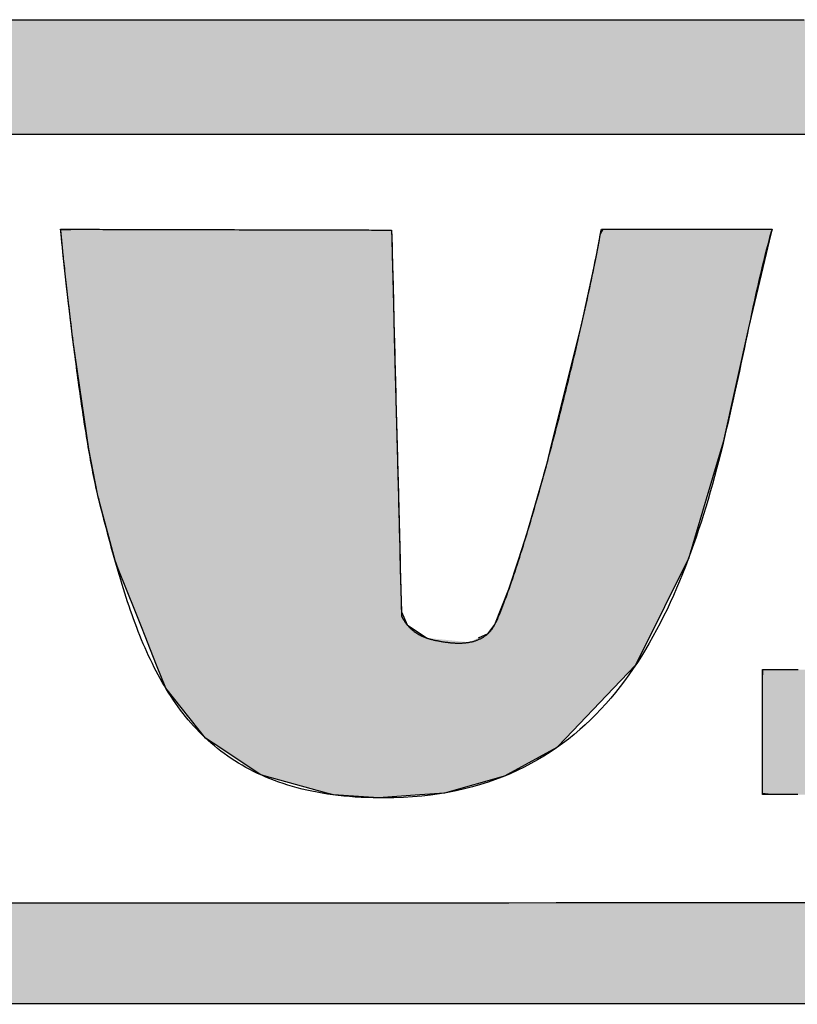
# Model space of a CAD drawing. Extents: x 715 to 7297, y -133 to 6110.
# Tile 52 of 93: x 3583 to 3683, y 165 to 292. Entities that reach past the tile are written whole.
import ezdxf

# ---------------------------------------------------------------- set-up
doc = ezdxf.new("R2010")
doc.units = 0
doc.layers.get('0').update_dxf_attribs({"linetype": 'CONTINUOUS'})
doc.layers.add('LOGO', color=7, linetype='CONTINUOUS')

# ---------------------------------------------------------------- blocks, each defined once
blk = doc.blocks.new('*U19')
at = {"layer": 'LOGO', "color": 8, "linetype": 'CONTINUOUS'}
for p, q in [((46.538, 27.324), (46.631, 27.328)), ((46.539, 27.32), (46.538, 27.324)), ((46.539, 27.318), (46.539, 27.32)), ((46.539, 27.317), (46.539, 27.318)), ((46.552, 27.193), (46.539, 27.317)), ((46.631, 27.328), (46.731, 27.331)), ((46.731, 27.331), (46.802, 27.334)), ((46.802, 27.334), (47.724, 27.331)), ((47.724, 27.331), (49.042, 27.328)), ((49.042, 27.328), (50.26, 27.324)), ((50.26, 27.324), (51.732, 27.32)), ((51.732, 27.32), (52.542, 27.318)), ((52.542, 27.318), (52.694, 27.317)), ((52.694, 27.317), (52.697, 27.193)), ((56.58, 27.245), (56.632, 27.335)), ((59.773, 27.335), (59.752, 27.245)), ((46.572, 26.988), (46.552, 27.193)), ((52.697, 27.193), (52.703, 26.988)), ((56.486, 26.75), (56.58, 27.245)), ((59.752, 27.245), (59.634, 26.75)), ((46.588, 26.846), (46.572, 26.988)), ((52.703, 26.988), (52.706, 26.846)), ((46.649, 26.278), (46.588, 26.846)), ((52.706, 26.846), (52.721, 26.278)), ((56.235, 25.582), (56.486, 26.75)), ((59.634, 26.75), (59.355, 25.582)), ((46.723, 25.653), (46.649, 26.278)), ((52.721, 26.278), (52.737, 25.653)), ((46.761, 25.328), (46.723, 25.653)), ((52.737, 25.653), (52.745, 25.328)), ((55.683, 23.374), (56.214, 25.5)), ((56.214, 25.5), (56.235, 25.582)), ((59.335, 25.5), (58.865, 23.374)), ((59.355, 25.582), (59.335, 25.5)), ((47.06, 23.244), (46.761, 25.328)), ((52.745, 25.328), (52.798, 23.244)), ((55.574, 22.936), (55.683, 23.374)), ((58.865, 23.374), (58.734, 22.936)), ((47.224, 22.412), (47.06, 23.244)), ((52.798, 23.244), (52.82, 22.412)), ((55.217, 21.686), (55.574, 22.936)), ((58.734, 22.936), (58.359, 21.686)), ((47.231, 22.379), (47.224, 22.412)), ((47.549, 21.172), (47.231, 22.379)), ((52.82, 22.412), (52.82, 22.379)), ((52.82, 22.379), (52.851, 21.172)), ((55.059, 21.202), (55.217, 21.686)), ((58.359, 21.686), (58.214, 21.202)), ((47.609, 21.021), (47.549, 21.172)), ((52.851, 21.172), (52.855, 21.021)), ((54.877, 20.64), (55.059, 21.202)), ((58.214, 21.202), (57.934, 20.64)), ((47.928, 20.222), (47.609, 21.021)), ((52.855, 21.021), (52.876, 20.222)), ((54.616, 19.985), (54.877, 20.64)), ((57.934, 20.64), (57.608, 19.985)), ((48.026, 19.975), (47.928, 20.222)), ((52.876, 20.222), (52.985, 19.975)), ((48.121, 19.735), (48.026, 19.975)), ((52.985, 19.975), (53.342, 19.735)), ((54.489, 19.817), (54.616, 19.985)), ((57.608, 19.985), (57.525, 19.817)), ((54.311, 19.735), (54.489, 19.817)), ((57.525, 19.817), (57.484, 19.735)), ((48.154, 19.653), (48.121, 19.735)), ((48.323, 19.227), (48.154, 19.653)), ((57.443, 19.653), (57.231, 19.227)), ((57.484, 19.735), (57.443, 19.653)), ((48.494, 18.799), (48.323, 19.227)), ((57.231, 19.227), (56.822, 18.799)), ((49.233, 17.872), (48.494, 18.799)), ((56.822, 18.799), (55.937, 17.872)), ((49.497, 17.695), (49.233, 17.872)), ((55.937, 17.872), (55.768, 17.695)), ((50.247, 17.192), (49.497, 17.695)), ((55.768, 17.695), (54.849, 17.192)), ((50.324, 17.171), (50.247, 17.192)), ((51.489, 16.85), (50.324, 17.171)), ((54.81, 17.171), (53.676, 16.85)), ((54.849, 17.192), (54.81, 17.171)), ((51.612, 16.816), (51.489, 16.85)), ((53.676, 16.85), (53.22, 16.816)), ((52.448, 16.759), (51.612, 16.816)), ((53.22, 16.816), (52.448, 16.759))]:
    blk.add_line(p, q, dxfattribs=at)
at = {"layer": 'LOGO', "color": 8, "linetype": 'CONTINUOUS', "extrusion": (0, 0, -1)}
for points in [[(-46.631, 27.328), (-50.26, 27.324), (-46.538, 27.324)], [(-46.538, 27.324), (-51.732, 27.32), (-46.539, 27.32)], [(-46.538, 27.324), (-50.26, 27.324), (-51.732, 27.32)], [(-46.539, 27.32), (-52.542, 27.318), (-46.539, 27.318)], [(-46.539, 27.32), (-51.732, 27.32), (-52.542, 27.318)], [(-46.539, 27.318), (-52.694, 27.317), (-46.539, 27.317)], [(-46.539, 27.318), (-52.542, 27.318), (-52.694, 27.317)], [(-46.539, 27.317), (-52.697, 27.193), (-46.552, 27.193)], [(-46.539, 27.317), (-52.694, 27.317), (-52.697, 27.193)], [(-46.731, 27.331), (-49.042, 27.328), (-46.631, 27.328)], [(-46.631, 27.328), (-49.042, 27.328), (-50.26, 27.324)], [(-46.802, 27.334), (-47.724, 27.331), (-46.731, 27.331)], [(-46.731, 27.331), (-47.724, 27.331), (-49.042, 27.328)], [(-56.632, 27.335), (-59.752, 27.245), (-56.58, 27.245)], [(-56.632, 27.335), (-59.773, 27.335), (-59.752, 27.245)], [(-46.552, 27.193), (-52.703, 26.988), (-46.572, 26.988)], [(-46.552, 27.193), (-52.697, 27.193), (-52.703, 26.988)], [(-56.58, 27.245), (-59.634, 26.75), (-56.486, 26.75)], [(-56.58, 27.245), (-59.752, 27.245), (-59.634, 26.75)], [(-46.572, 26.988), (-52.706, 26.846), (-46.588, 26.846)], [(-46.572, 26.988), (-52.703, 26.988), (-52.706, 26.846)], [(-46.588, 26.846), (-52.721, 26.278), (-46.649, 26.278)], [(-46.588, 26.846), (-52.706, 26.846), (-52.721, 26.278)], [(-56.486, 26.75), (-59.355, 25.582), (-56.235, 25.582)], [(-56.486, 26.75), (-59.634, 26.75), (-59.355, 25.582)], [(-46.649, 26.278), (-52.737, 25.653), (-46.723, 25.653)], [(-46.649, 26.278), (-52.721, 26.278), (-52.737, 25.653)], [(-46.723, 25.653), (-52.745, 25.328), (-46.761, 25.328)], [(-46.723, 25.653), (-52.737, 25.653), (-52.745, 25.328)], [(-56.214, 25.5), (-58.865, 23.374), (-55.683, 23.374)], [(-56.235, 25.582), (-59.335, 25.5), (-56.214, 25.5)], [(-56.214, 25.5), (-59.335, 25.5), (-58.865, 23.374)], [(-56.235, 25.582), (-59.355, 25.582), (-59.335, 25.5)], [(-46.761, 25.328), (-52.798, 23.244), (-47.06, 23.244)], [(-46.761, 25.328), (-52.745, 25.328), (-52.798, 23.244)], [(-55.683, 23.374), (-58.734, 22.936), (-55.574, 22.936)], [(-55.683, 23.374), (-58.865, 23.374), (-58.734, 22.936)], [(-47.06, 23.244), (-52.82, 22.412), (-47.224, 22.412)], [(-47.06, 23.244), (-52.798, 23.244), (-52.82, 22.412)], [(-55.574, 22.936), (-58.359, 21.686), (-55.217, 21.686)], [(-55.574, 22.936), (-58.734, 22.936), (-58.359, 21.686)], [(-47.224, 22.412), (-52.82, 22.379), (-47.231, 22.379)], [(-47.224, 22.412), (-52.82, 22.412), (-52.82, 22.379)], [(-47.231, 22.379), (-52.851, 21.172), (-47.549, 21.172)], [(-47.231, 22.379), (-52.82, 22.379), (-52.851, 21.172)], [(-55.217, 21.686), (-58.214, 21.202), (-55.059, 21.202)], [(-55.217, 21.686), (-58.359, 21.686), (-58.214, 21.202)], [(-47.549, 21.172), (-52.855, 21.021), (-47.609, 21.021)], [(-47.549, 21.172), (-52.851, 21.172), (-52.855, 21.021)], [(-55.059, 21.202), (-57.934, 20.64), (-54.877, 20.64)], [(-55.059, 21.202), (-58.214, 21.202), (-57.934, 20.64)], [(-47.609, 21.021), (-52.876, 20.222), (-47.928, 20.222)], [(-47.609, 21.021), (-52.855, 21.021), (-52.876, 20.222)], [(-54.877, 20.64), (-57.608, 19.985), (-54.616, 19.985)], [(-54.877, 20.64), (-57.934, 20.64), (-57.608, 19.985)], [(-47.928, 20.222), (-52.985, 19.975), (-48.026, 19.975)], [(-47.928, 20.222), (-52.876, 20.222), (-52.985, 19.975)], [(-48.026, 19.975), (-53.342, 19.735), (-48.121, 19.735)], [(-48.026, 19.975), (-52.985, 19.975), (-53.342, 19.735)], [(-54.616, 19.985), (-57.525, 19.817), (-54.489, 19.817)], [(-54.616, 19.985), (-57.608, 19.985), (-57.525, 19.817)], [(-54.489, 19.817), (-57.484, 19.735), (-54.311, 19.735)], [(-54.489, 19.817), (-57.525, 19.817), (-57.484, 19.735)], [(-48.121, 19.735), (-54.135, 19.653), (-48.154, 19.653)], [(-48.121, 19.735), (-53.342, 19.735), (-54.135, 19.653)], [(-48.154, 19.653), (-57.231, 19.227), (-48.323, 19.227)], [(-48.154, 19.653), (-57.443, 19.653), (-57.231, 19.227)], [(-54.311, 19.735), (-57.443, 19.653), (-54.135, 19.653)], [(-54.311, 19.735), (-57.484, 19.735), (-57.443, 19.653)], [(-48.323, 19.227), (-56.822, 18.799), (-48.494, 18.799)], [(-48.323, 19.227), (-57.231, 19.227), (-56.822, 18.799)], [(-48.494, 18.799), (-55.937, 17.872), (-49.233, 17.872)], [(-48.494, 18.799), (-56.822, 18.799), (-55.937, 17.872)], [(-49.233, 17.872), (-55.768, 17.695), (-49.497, 17.695)], [(-49.233, 17.872), (-55.937, 17.872), (-55.768, 17.695)], [(-49.497, 17.695), (-54.849, 17.192), (-50.247, 17.192)], [(-49.497, 17.695), (-55.768, 17.695), (-54.849, 17.192)], [(-50.247, 17.192), (-54.81, 17.171), (-50.324, 17.171)], [(-50.247, 17.192), (-54.849, 17.192), (-54.81, 17.171)], [(-50.324, 17.171), (-53.676, 16.85), (-51.489, 16.85)], [(-50.324, 17.171), (-54.81, 17.171), (-53.676, 16.85)], [(-51.489, 16.85), (-53.22, 16.816), (-51.612, 16.816)], [(-51.489, 16.85), (-53.676, 16.85), (-53.22, 16.816)], [(-51.612, 16.816), (-53.22, 16.816), (-52.448, 16.759)]]:
    blk.add_solid(points, dxfattribs=at)
blk = doc.blocks.new('*U20')
at = {"layer": 'LOGO', "color": 8, "linetype": 'CONTINUOUS', "extrusion": (0, 0, -1)}
for points in [[(-2.698, 31.16), (-73.405, 30.582), (-1.413, 30.582)], [(-3.351, 31.226), (-72.119, 31.16), (-2.698, 31.16)], [(-2.698, 31.16), (-72.119, 31.16), (-73.405, 30.582)], [(-3.351, 31.226), (-71.417, 31.226), (-72.119, 31.16)], [(-1.413, 30.582), (-74.315, 29.53), (-0.502, 29.53)], [(-1.413, 30.582), (-73.405, 30.582), (-74.315, 29.53)], [(-0.502, 29.53), (-74.438, 29.093), (-0.38, 29.093)], [(-0.502, 29.53), (-74.315, 29.53), (-74.438, 29.093)], [(-0.488, 14.811), (-74.153, 14.36), (-0.664, 14.36)], [(-0.488, 14.811), (-74.329, 14.811), (-74.153, 14.36)], [(-0.664, 14.36), (-73.146, 13.4), (-1.671, 13.4)], [(-0.664, 14.36), (-74.153, 14.36), (-73.146, 13.4)], [(-1.671, 13.4), (-71.797, 12.948), (-3.02, 12.948)], [(-1.671, 13.4), (-73.146, 13.4), (-71.797, 12.948)], [(-3.02, 12.948), (-71.454, 12.931), (-3.364, 12.931)], [(-3.02, 12.948), (-71.797, 12.948), (-71.454, 12.931)]]:
    blk.add_solid(points, dxfattribs=at)
blk = doc.blocks.new('*U24')
at = {"layer": 'LOGO', "color": 8, "linetype": 'CONTINUOUS'}
for p, q in [((63.456, 27.197), (64.133, 27.297)), ((64.133, 27.297), (64.387, 27.334)), ((64.387, 27.334), (64.463, 27.335)), ((70.189, 27.335), (70.19, 27.334)), ((70.19, 27.334), (70.311, 27.297)), ((70.311, 27.297), (70.311, 27.197)), ((62.695, 26.839), (63.456, 27.197)), ((70.311, 27.197), (70.311, 26.839)), ((62.06, 26.235), (62.666, 26.825)), ((62.666, 26.825), (62.695, 26.839)), ((70.311, 26.839), (70.311, 26.825)), ((70.311, 26.825), (70.311, 26.235)), ((61.95, 26.002), (62.06, 26.235)), ((70.311, 26.235), (70.311, 26.002)), ((61.684, 25.443), (61.95, 26.002)), ((70.311, 26.002), (70.306, 25.443)), ((61.65, 25.116), (61.684, 25.443)), ((70.306, 25.443), (70.303, 25.116)), ((61.646, 25.08), (61.649, 25.106)), ((61.649, 25.106), (61.65, 25.116)), ((67.295, 25.106), (67.267, 25.08)), ((67.502, 25.116), (67.295, 25.106)), ((61.622, 24.852), (61.646, 25.08)), ((67.267, 25.08), (67.276, 24.852)), ((61.593, 24.568), (61.622, 24.852)), ((67.276, 24.852), (67.427, 24.568)), ((61.584, 24.478), (61.593, 24.568)), ((67.427, 24.568), (67.474, 24.478)), ((61.69, 24.09), (61.584, 24.478)), ((67.474, 24.478), (67.68, 24.09)), ((61.887, 23.37), (61.69, 24.09)), ((67.68, 24.09), (68.054, 23.37)), ((62.185, 22.759), (61.887, 23.37)), ((68.054, 23.37), (68.372, 22.759)), ((62.485, 22.141), (62.185, 22.759)), ((68.372, 22.759), (68.674, 22.141)), ((62.968, 21.268), (62.485, 22.141)), ((68.674, 22.141), (69.102, 21.268)), ((63.151, 20.937), (62.968, 21.268)), ((69.102, 21.268), (69.24, 20.937)), ((63.6, 20.028), (63.151, 20.937)), ((69.24, 20.937), (69.621, 20.028)), ((63.662, 19.902), (63.6, 20.028)), ((69.621, 20.028), (69.653, 19.902)), ((63.746, 19.63), (63.662, 19.902)), ((69.653, 19.902), (69.724, 19.63)), ((63.789, 19.493), (63.746, 19.63)), ((69.724, 19.63), (69.716, 19.493)), ((63.808, 19.285), (63.789, 19.493)), ((69.716, 19.493), (69.705, 19.285)), ((63.809, 19.211), (63.808, 19.285)), ((69.705, 19.285), (69.701, 19.211)), ((59.591, 18.938), (59.598, 19.144)), ((63.706, 19.144), (63.809, 19.211)), ((69.697, 19.144), (69.686, 18.938)), ((69.701, 19.211), (69.697, 19.144)), ((59.591, 18.889), (59.591, 18.938)), ((59.591, 18.459), (59.591, 18.889)), ((69.683, 18.889), (69.575, 18.459)), ((69.686, 18.938), (69.683, 18.889)), ((59.591, 18.184), (59.591, 18.459)), ((69.575, 18.459), (69.506, 18.184)), ((59.591, 17.656), (59.591, 18.184)), ((69.506, 18.184), (69.214, 17.656)), ((59.591, 17.591), (59.591, 17.656)), ((59.591, 17.112), (59.591, 17.591)), ((69.127, 17.591), (68.488, 17.112)), ((69.214, 17.656), (69.127, 17.591)), ((59.591, 17.032), (59.591, 17.112)), ((59.591, 16.841), (59.591, 17.032)), ((68.382, 17.032), (67.493, 16.841)), ((68.488, 17.112), (68.382, 17.032)), ((59.747, 16.82), (59.591, 16.841)), ((65.932, 16.819), (65.745, 16.82)), ((66.073, 16.815), (65.932, 16.819)), ((66.371, 16.807), (66.073, 16.815)), ((67.372, 16.815), (66.371, 16.807)), ((67.39, 16.819), (67.372, 16.815)), ((67.391, 16.82), (67.39, 16.819)), ((67.493, 16.841), (67.391, 16.82))]:
    blk.add_line(p, q, dxfattribs=at)
at = {"layer": 'LOGO', "color": 8, "linetype": 'CONTINUOUS', "extrusion": (0, 0, -1)}
for points in [[(-64.133, 27.297), (-70.311, 27.197), (-63.456, 27.197)], [(-64.387, 27.334), (-70.311, 27.297), (-64.133, 27.297)], [(-64.133, 27.297), (-70.311, 27.297), (-70.311, 27.197)], [(-64.463, 27.335), (-70.19, 27.334), (-64.387, 27.334)], [(-64.387, 27.334), (-70.19, 27.334), (-70.311, 27.297)], [(-64.463, 27.335), (-70.189, 27.335), (-70.19, 27.334)], [(-63.456, 27.197), (-70.311, 26.839), (-62.695, 26.839)], [(-63.456, 27.197), (-70.311, 27.197), (-70.311, 26.839)], [(-62.666, 26.825), (-70.311, 26.235), (-62.06, 26.235)], [(-62.695, 26.839), (-70.311, 26.825), (-62.666, 26.825)], [(-62.666, 26.825), (-70.311, 26.825), (-70.311, 26.235)], [(-62.695, 26.839), (-70.311, 26.839), (-70.311, 26.825)], [(-62.06, 26.235), (-70.311, 26.002), (-61.95, 26.002)], [(-62.06, 26.235), (-70.311, 26.235), (-70.311, 26.002)], [(-61.95, 26.002), (-70.306, 25.443), (-61.684, 25.443)], [(-61.95, 26.002), (-70.311, 26.002), (-70.306, 25.443)], [(-61.684, 25.443), (-70.303, 25.116), (-61.65, 25.116)], [(-61.684, 25.443), (-70.306, 25.443), (-70.303, 25.116)], [(-61.649, 25.106), (-67.267, 25.08), (-61.646, 25.08)], [(-61.65, 25.116), (-67.295, 25.106), (-61.649, 25.106)], [(-61.649, 25.106), (-67.295, 25.106), (-67.267, 25.08)], [(-61.65, 25.116), (-67.502, 25.116), (-67.295, 25.106)], [(-61.646, 25.08), (-67.276, 24.852), (-61.622, 24.852)], [(-61.646, 25.08), (-67.267, 25.08), (-67.276, 24.852)], [(-61.622, 24.852), (-67.427, 24.568), (-61.593, 24.568)], [(-61.622, 24.852), (-67.276, 24.852), (-67.427, 24.568)], [(-61.593, 24.568), (-67.474, 24.478), (-61.584, 24.478)], [(-61.593, 24.568), (-67.427, 24.568), (-67.474, 24.478)], [(-61.584, 24.478), (-67.68, 24.09), (-61.69, 24.09)], [(-61.584, 24.478), (-67.474, 24.478), (-67.68, 24.09)], [(-61.69, 24.09), (-68.054, 23.37), (-61.887, 23.37)], [(-61.69, 24.09), (-67.68, 24.09), (-68.054, 23.37)], [(-61.887, 23.37), (-68.372, 22.759), (-62.185, 22.759)], [(-61.887, 23.37), (-68.054, 23.37), (-68.372, 22.759)], [(-62.185, 22.759), (-68.674, 22.141), (-62.485, 22.141)], [(-62.185, 22.759), (-68.372, 22.759), (-68.674, 22.141)], [(-62.485, 22.141), (-69.102, 21.268), (-62.968, 21.268)], [(-62.485, 22.141), (-68.674, 22.141), (-69.102, 21.268)], [(-62.968, 21.268), (-69.24, 20.937), (-63.151, 20.937)], [(-62.968, 21.268), (-69.102, 21.268), (-69.24, 20.937)], [(-63.151, 20.937), (-69.621, 20.028), (-63.6, 20.028)], [(-63.151, 20.937), (-69.24, 20.937), (-69.621, 20.028)], [(-63.6, 20.028), (-69.653, 19.902), (-63.662, 19.902)], [(-63.6, 20.028), (-69.621, 20.028), (-69.653, 19.902)], [(-63.662, 19.902), (-69.724, 19.63), (-63.746, 19.63)], [(-63.662, 19.902), (-69.653, 19.902), (-69.724, 19.63)], [(-63.746, 19.63), (-69.716, 19.493), (-63.789, 19.493)], [(-63.746, 19.63), (-69.724, 19.63), (-69.716, 19.493)], [(-63.789, 19.493), (-69.705, 19.285), (-63.808, 19.285)], [(-63.789, 19.493), (-69.716, 19.493), (-69.705, 19.285)], [(-63.808, 19.285), (-69.701, 19.211), (-63.809, 19.211)], [(-63.808, 19.285), (-69.705, 19.285), (-69.701, 19.211)], [(-59.598, 19.144), (-69.686, 18.938), (-59.591, 18.938)], [(-59.598, 19.144), (-69.697, 19.144), (-69.686, 18.938)], [(-63.809, 19.211), (-69.697, 19.144), (-63.706, 19.144)], [(-63.809, 19.211), (-69.701, 19.211), (-69.697, 19.144)], [(-59.591, 18.938), (-69.683, 18.889), (-59.591, 18.889)], [(-59.591, 18.938), (-69.686, 18.938), (-69.683, 18.889)], [(-59.591, 18.889), (-69.575, 18.459), (-59.591, 18.459)], [(-59.591, 18.889), (-69.683, 18.889), (-69.575, 18.459)], [(-59.591, 18.459), (-69.506, 18.184), (-59.591, 18.184)], [(-59.591, 18.459), (-69.575, 18.459), (-69.506, 18.184)], [(-59.591, 18.184), (-69.214, 17.656), (-59.591, 17.656)], [(-59.591, 18.184), (-69.506, 18.184), (-69.214, 17.656)], [(-59.591, 17.656), (-69.127, 17.591), (-59.591, 17.591)], [(-59.591, 17.656), (-69.214, 17.656), (-69.127, 17.591)], [(-59.591, 17.591), (-68.488, 17.112), (-59.591, 17.112)], [(-59.591, 17.591), (-69.127, 17.591), (-68.488, 17.112)], [(-59.591, 17.112), (-68.382, 17.032), (-59.591, 17.032)], [(-59.591, 17.112), (-68.488, 17.112), (-68.382, 17.032)], [(-59.591, 17.032), (-67.493, 16.841), (-59.591, 16.841)], [(-59.591, 17.032), (-68.382, 17.032), (-67.493, 16.841)], [(-59.591, 16.841), (-67.391, 16.82), (-59.747, 16.82)], [(-59.591, 16.841), (-67.493, 16.841), (-67.391, 16.82)], [(-65.745, 16.82), (-67.39, 16.819), (-65.932, 16.819)], [(-65.745, 16.82), (-67.391, 16.82), (-67.39, 16.819)], [(-65.932, 16.819), (-67.372, 16.815), (-66.073, 16.815)], [(-65.932, 16.819), (-67.39, 16.819), (-67.372, 16.815)], [(-66.073, 16.815), (-67.372, 16.815), (-66.371, 16.807)]]:
    blk.add_solid(points, dxfattribs=at)
blk = doc.blocks.new('KLAUS')
at = {"layer": 'LOGO'}
for points in [[(44.833, 31.226, 0), (45.835, 31.226, 0), (46.83, 31.226, 0), (47.818, 31.226, 0), (48.797, 31.226, 0), (49.767, 31.226, 0), (50.726, 31.226, 0), (51.675, 31.226, 0), (52.611, 31.226, 0), (53.535, 31.226, 0), (54.446, 31.226, 0), (55.342, 31.226, 0), (56.223, 31.226, 0), (57.088, 31.226, 0), (57.935, 31.226, 0), (58.766, 31.226, 0), (59.578, 31.226, 0), (60.37, 31.226, 0)], [(60.543, 12.931, 0), (59.755, 12.931, 0), (58.948, 12.931, 0), (58.122, 12.931, 0), (57.278, 12.931, 0), (56.416, 12.931, 0), (55.539, 12.931, 0), (54.646, 12.931, 0), (53.739, 12.931, 0), (52.818, 12.931, 0), (51.884, 12.931, 0), (50.938, 12.931, 0), (49.981, 12.931, 0), (49.013, 12.931, 0), (48.036, 12.931, 0), (47.05, 12.931, 0), (46.057, 12.931, 0), (45.056, 12.931, 0)], [(45.407, 14.811, 0), (46.397, 14.811, 0), (47.379, 14.811, 0), (48.353, 14.811, 0), (49.318, 14.811, 0), (50.273, 14.811, 0), (51.218, 14.811, 0), (52.151, 14.811, 0), (53.072, 14.811, 0), (53.979, 14.811, 0), (54.873, 14.811, 0), (55.752, 14.811, 0), (56.615, 14.811, 0), (57.462, 14.811, 0), (58.291, 14.811, 0), (59.103, 14.811, 0), (59.895, 14.811, 0), (60.668, 14.811, 0)], [(60.583, 29.093, 0), (59.808, 29.093, 0), (59.014, 29.093, 0), (58.2, 29.093, 0), (57.369, 29.093, 0), (56.52, 29.093, 0), (55.655, 29.093, 0), (54.775, 29.093, 0), (53.879, 29.093, 0), (52.97, 29.093, 0), (52.048, 29.093, 0), (51.114, 29.093, 0), (50.168, 29.093, 0), (49.211, 29.093, 0), (48.245, 29.093, 0), (47.27, 29.093, 0), (46.287, 29.093, 0), (45.297, 29.093, 0)], [(52.694, 27.317, 0), (52.694, 27.315, 0), (52.694, 27.309, 0), (52.695, 27.298, 0), (52.695, 27.283, 0), (52.696, 27.264, 0), (52.696, 27.241, 0), (52.697, 27.215, 0), (52.698, 27.184, 0), (52.699, 27.151, 0), (52.7, 27.113, 0), (52.701, 27.072, 0), (52.702, 27.027, 0), (52.703, 26.979, 0), (52.704, 26.928, 0), (52.706, 26.874, 0), (52.707, 26.817, 0), (52.709, 26.756, 0), (52.71, 26.693, 0), (52.712, 26.627, 0), (52.714, 26.558, 0), (52.715, 26.487, 0), (52.717, 26.413, 0), (52.719, 26.337, 0), (52.721, 26.258, 0), (52.723, 26.178, 0), (52.725, 26.095, 0), (52.728, 26.009, 0), (52.73, 25.922, 0), (52.732, 25.833, 0), (52.734, 25.742, 0), (52.737, 25.65, 0), (52.739, 25.556, 0), (52.742, 25.46, 0), (52.744, 25.363, 0), (52.747, 25.264, 0), (52.749, 25.164, 0), (52.752, 25.063, 0), (52.755, 24.961, 0), (52.757, 24.858, 0), (52.76, 24.754, 0), (52.763, 24.649, 0), (52.765, 24.543, 0), (52.768, 24.436, 0), (52.771, 24.329, 0), (52.773, 24.222, 0), (52.776, 24.114, 0), (52.779, 24.006, 0), (52.782, 23.897, 0), (52.784, 23.789, 0), (52.787, 23.68, 0), (52.79, 23.572, 0), (52.793, 23.463, 0), (52.795, 23.355, 0), (52.798, 23.247, 0), (52.801, 23.14, 0), (52.804, 23.032, 0), (52.806, 22.926, 0), (52.809, 22.82, 0), (52.812, 22.715, 0), (52.815, 22.611, 0), (52.817, 22.508, 0), (52.82, 22.405, 0), (52.822, 22.304, 0), (52.825, 22.204, 0), (52.827, 22.105, 0), (52.83, 22.008, 0), (52.832, 21.912, 0), (52.835, 21.818, 0), (52.837, 21.725, 0), (52.84, 21.634, 0), (52.842, 21.545, 0), (52.844, 21.457, 0), (52.846, 21.372, 0), (52.848, 21.289, 0), (52.85, 21.208, 0), (52.852, 21.129, 0), (52.854, 21.052, 0), (52.856, 20.978, 0), (52.858, 20.907, 0), (52.86, 20.838, 0), (52.861, 20.772, 0), (52.863, 20.708, 0), (52.865, 20.648, 0), (52.866, 20.59, 0), (52.867, 20.535, 0), (52.869, 20.484, 0), (52.87, 20.436, 0), (52.871, 20.391, 0), (52.872, 20.349, 0), (52.873, 20.311, 0), (52.874, 20.277, 0), (52.875, 20.246, 0), (52.876, 20.219, 0), (52.876, 20.196, 0), (52.877, 20.177, 0), (52.877, 20.162, 0), (52.877, 20.151, 0), (52.877, 20.144, 0), (52.878, 20.141, 0), (52.881, 20.134, 0), (52.885, 20.127, 0), (52.889, 20.119, 0), (52.893, 20.112, 0), (52.897, 20.104, 0), (52.901, 20.097, 0), (52.905, 20.09, 0), (52.909, 20.083, 0), (52.914, 20.076, 0), (52.918, 20.069, 0), (52.922, 20.062, 0), (52.926, 20.055, 0), (52.931, 20.049, 0), (52.935, 20.042, 0), (52.94, 20.035, 0), (52.944, 20.029, 0), (52.949, 20.023, 0), (52.953, 20.016, 0), (52.958, 20.01, 0), (52.962, 20.004, 0), (52.967, 19.998, 0), (52.971, 19.992, 0), (52.976, 19.986, 0), (52.981, 19.98, 0), (52.986, 19.974, 0), (52.99, 19.969, 0), (52.995, 19.963, 0), (53, 19.957, 0), (53.005, 19.952, 0), (53.01, 19.946, 0), (53.015, 19.941, 0), (53.02, 19.936, 0), (53.025, 19.931, 0), (53.03, 19.925, 0), (53.035, 19.92, 0), (53.04, 19.915, 0), (53.046, 19.91, 0), (53.051, 19.905, 0), (53.056, 19.901, 0), (53.061, 19.896, 0), (53.067, 19.891, 0), (53.072, 19.887, 0), (53.077, 19.882, 0), (53.083, 19.878, 0), (53.088, 19.873, 0), (53.094, 19.869, 0), (53.099, 19.864, 0), (53.105, 19.86, 0), (53.11, 19.856, 0), (53.116, 19.852, 0), (53.121, 19.848, 0), (53.127, 19.843, 0), (53.133, 19.84, 0), (53.139, 19.836, 0), (53.144, 19.832, 0), (53.15, 19.828, 0), (53.156, 19.824, 0), (53.162, 19.82, 0), (53.167, 19.817, 0), (53.173, 19.813, 0), (53.179, 19.81, 0), (53.185, 19.806, 0), (53.191, 19.803, 0), (53.197, 19.799, 0), (53.203, 19.796, 0), (53.209, 19.793, 0), (53.215, 19.79, 0), (53.222, 19.786, 0), (53.228, 19.783, 0), (53.234, 19.78, 0), (53.24, 19.777, 0), (53.246, 19.774, 0), (53.253, 19.771, 0), (53.259, 19.768, 0), (53.265, 19.765, 0), (53.272, 19.762, 0), (53.278, 19.76, 0), (53.284, 19.757, 0), (53.291, 19.754, 0), (53.297, 19.752, 0), (53.304, 19.749, 0), (53.31, 19.747, 0), (53.317, 19.744, 0), (53.323, 19.741, 0), (53.33, 19.739, 0), (53.337, 19.737, 0), (53.343, 19.734, 0), (53.35, 19.732, 0), (53.356, 19.73, 0), (53.363, 19.727, 0), (53.37, 19.725, 0), (53.377, 19.723, 0), (53.383, 19.721, 0), (53.39, 19.719, 0), (53.397, 19.717, 0), (53.404, 19.715, 0), (53.411, 19.713, 0), (53.418, 19.711, 0), (53.425, 19.709, 0), (53.438, 19.706, 0), (53.452, 19.702, 0), (53.467, 19.699, 0), (53.482, 19.695, 0), (53.496, 19.692, 0), (53.511, 19.689, 0), (53.526, 19.686, 0), (53.541, 19.683, 0), (53.556, 19.68, 0), (53.57, 19.677, 0), (53.585, 19.674, 0), (53.6, 19.672, 0), (53.614, 19.669, 0), (53.629, 19.667, 0), (53.644, 19.664, 0), (53.659, 19.662, 0), (53.673, 19.66, 0), (53.688, 19.657, 0), (53.703, 19.655, 0), (53.718, 19.654, 0), (53.732, 19.652, 0), (53.747, 19.65, 0), (53.761, 19.648, 0), (53.776, 19.647, 0), (53.79, 19.645, 0), (53.805, 19.644, 0), (53.819, 19.643, 0), (53.834, 19.642, 0), (53.848, 19.641, 0), (53.863, 19.64, 0), (53.877, 19.639, 0), (53.891, 19.639, 0), (53.906, 19.638, 0), (53.92, 19.638, 0), (53.934, 19.638, 0), (53.948, 19.638, 0), (53.962, 19.638, 0), (53.976, 19.638, 0), (53.99, 19.639, 0), (54.004, 19.639, 0), (54.017, 19.64, 0), (54.031, 19.641, 0), (54.045, 19.642, 0), (54.058, 19.643, 0), (54.072, 19.644, 0), (54.085, 19.646, 0), (54.099, 19.648, 0), (54.112, 19.649, 0), (54.125, 19.651, 0), (54.138, 19.654, 0), (54.151, 19.656, 0), (54.164, 19.658, 0), (54.177, 19.661, 0), (54.19, 19.664, 0), (54.202, 19.667, 0), (54.215, 19.67, 0), (54.227, 19.674, 0), (54.24, 19.677, 0), (54.252, 19.681, 0), (54.264, 19.685, 0), (54.276, 19.689, 0), (54.288, 19.694, 0), (54.3, 19.699, 0), (54.312, 19.703, 0), (54.323, 19.709, 0), (54.335, 19.714, 0), (54.346, 19.719, 0), (54.358, 19.725, 0), (54.369, 19.731, 0), (54.38, 19.737, 0), (54.391, 19.743, 0), (54.401, 19.75, 0), (54.412, 19.757, 0), (54.422, 19.764, 0), (54.433, 19.771, 0), (54.443, 19.779, 0), (54.453, 19.786, 0), (54.463, 19.794, 0), (54.473, 19.802, 0), (54.482, 19.811, 0), (54.492, 19.82, 0), (54.501, 19.829, 0), (54.51, 19.838, 0), (54.519, 19.847, 0), (54.528, 19.857, 0), (54.537, 19.867, 0), (54.545, 19.877, 0), (54.554, 19.888, 0), (54.562, 19.899, 0), (54.57, 19.91, 0), (54.578, 19.921, 0), (54.585, 19.933, 0), (54.593, 19.945, 0), (54.6, 19.957, 0), (54.607, 19.969, 0), (54.614, 19.982, 0), (54.621, 19.995, 0), (54.628, 20.008, 0), (54.634, 20.022, 0), (54.649, 20.054, 0), (54.667, 20.096, 0), (54.685, 20.139, 0), (54.704, 20.184, 0), (54.723, 20.231, 0), (54.743, 20.279, 0), (54.762, 20.329, 0), (54.782, 20.381, 0), (54.802, 20.433, 0), (54.822, 20.487, 0), (54.842, 20.543, 0), (54.863, 20.6, 0), (54.884, 20.658, 0), (54.905, 20.718, 0), (54.926, 20.779, 0), (54.947, 20.841, 0), (54.968, 20.904, 0), (54.99, 20.969, 0), (55.012, 21.035, 0), (55.034, 21.102, 0), (55.056, 21.169, 0), (55.078, 21.238, 0), (55.1, 21.309, 0), (55.123, 21.38, 0), (55.145, 21.452, 0), (55.167, 21.525, 0), (55.19, 21.599, 0), (55.213, 21.673, 0), (55.236, 21.749, 0), (55.258, 21.826, 0), (55.281, 21.903, 0), (55.304, 21.981, 0), (55.327, 22.059, 0), (55.35, 22.139, 0), (55.374, 22.219, 0), (55.397, 22.3, 0), (55.42, 22.381, 0), (55.443, 22.463, 0), (55.466, 22.545, 0), (55.489, 22.628, 0), (55.512, 22.712, 0), (55.535, 22.796, 0), (55.559, 22.88, 0), (55.582, 22.965, 0), (55.605, 23.05, 0), (55.628, 23.135, 0), (55.651, 23.221, 0), (55.673, 23.307, 0), (55.696, 23.393, 0), (55.719, 23.479, 0), (55.742, 23.566, 0), (55.764, 23.652, 0), (55.787, 23.739, 0), (55.809, 23.826, 0), (55.831, 23.913, 0), (55.853, 24, 0), (55.875, 24.087, 0), (55.897, 24.174, 0), (55.919, 24.26, 0), (55.94, 24.347, 0), (55.962, 24.433, 0), (55.983, 24.52, 0), (56.004, 24.606, 0), (56.025, 24.692, 0), (56.046, 24.777, 0), (56.066, 24.863, 0), (56.087, 24.948, 0), (56.107, 25.033, 0), (56.127, 25.117, 0), (56.147, 25.201, 0), (56.166, 25.284, 0), (56.185, 25.367, 0), (56.204, 25.45, 0), (56.223, 25.531, 0), (56.242, 25.613, 0), (56.26, 25.693, 0), (56.278, 25.773, 0), (56.296, 25.853, 0), (56.313, 25.932, 0), (56.33, 26.01, 0), (56.347, 26.087, 0), (56.364, 26.163, 0), (56.38, 26.239, 0), (56.396, 26.314, 0), (56.412, 26.387, 0), (56.427, 26.46, 0), (56.442, 26.532, 0), (56.456, 26.604, 0), (56.471, 26.674, 0), (56.484, 26.743, 0), (56.498, 26.811, 0), (56.511, 26.877, 0), (56.524, 26.943, 0), (56.536, 27.008, 0), (56.548, 27.071, 0), (56.56, 27.133, 0), (56.571, 27.194, 0), (56.582, 27.253, 0), (56.592, 27.312, 0), (56.597, 27.335, 0), (56.599, 27.335, 0), (56.603, 27.335, 0), (56.608, 27.335, 0), (56.616, 27.335, 0), (56.626, 27.335, 0), (56.637, 27.335, 0), (56.649, 27.335, 0), (56.664, 27.335, 0), (56.68, 27.335, 0), (56.697, 27.335, 0), (56.717, 27.335, 0), (56.737, 27.335, 0), (56.759, 27.335, 0), (56.783, 27.335, 0), (56.808, 27.335, 0), (56.834, 27.335, 0), (56.861, 27.335, 0), (56.89, 27.335, 0), (56.92, 27.335, 0), (56.951, 27.335, 0), (56.983, 27.335, 0), (57.017, 27.335, 0), (57.051, 27.335, 0), (57.086, 27.335, 0), (57.123, 27.335, 0), (57.16, 27.335, 0), (57.198, 27.335, 0), (57.237, 27.335, 0), (57.277, 27.335, 0), (57.318, 27.335, 0), (57.359, 27.335, 0), (57.401, 27.335, 0), (57.444, 27.335, 0), (57.488, 27.335, 0), (57.532, 27.335, 0), (57.576, 27.335, 0), (57.621, 27.335, 0), (57.667, 27.335, 0), (57.713, 27.335, 0), (57.759, 27.335, 0), (57.806, 27.335, 0), (57.853, 27.335, 0), (57.9, 27.335, 0), (57.947, 27.335, 0), (57.995, 27.335, 0), (58.043, 27.335, 0), (58.091, 27.335, 0), (58.139, 27.335, 0), (58.187, 27.335, 0), (58.235, 27.335, 0), (58.283, 27.335, 0), (58.331, 27.335, 0), (58.379, 27.335, 0), (58.427, 27.335, 0), (58.474, 27.335, 0), (58.522, 27.335, 0), (58.569, 27.335, 0), (58.615, 27.335, 0), (58.661, 27.335, 0), (58.707, 27.335, 0), (58.753, 27.335, 0), (58.798, 27.335, 0), (58.842, 27.335, 0), (58.886, 27.335, 0), (58.93, 27.335, 0), (58.972, 27.335, 0), (59.014, 27.335, 0), (59.056, 27.335, 0), (59.096, 27.335, 0), (59.136, 27.335, 0), (59.175, 27.335, 0), (59.213, 27.335, 0), (59.251, 27.335, 0), (59.287, 27.335, 0), (59.322, 27.335, 0), (59.356, 27.335, 0), (59.39, 27.335, 0), (59.422, 27.335, 0), (59.453, 27.335, 0), (59.483, 27.335, 0), (59.511, 27.335, 0), (59.538, 27.335, 0), (59.564, 27.335, 0), (59.589, 27.335, 0), (59.612, 27.335, 0), (59.634, 27.335, 0), (59.655, 27.335, 0), (59.674, 27.335, 0), (59.691, 27.335, 0), (59.707, 27.335, 0), (59.721, 27.335, 0), (59.734, 27.335, 0), (59.745, 27.335, 0), (59.754, 27.335, 0), (59.762, 27.335, 0), (59.767, 27.335, 0), (59.771, 27.335, 0), (59.773, 27.335, 0), (59.758, 27.282, 0), (59.728, 27.176, 0), (59.699, 27.068, 0), (59.669, 26.958, 0), (59.641, 26.846, 0), (59.612, 26.732, 0), (59.584, 26.616, 0), (59.556, 26.498, 0), (59.528, 26.378, 0), (59.5, 26.257, 0), (59.473, 26.134, 0), (59.445, 26.01, 0), (59.417, 25.884, 0), (59.39, 25.756, 0), (59.362, 25.628, 0), (59.335, 25.498, 0), (59.307, 25.367, 0), (59.279, 25.234, 0), (59.251, 25.101, 0), (59.222, 24.967, 0), (59.194, 24.831, 0), (59.165, 24.695, 0), (59.135, 24.558, 0), (59.105, 24.42, 0), (59.075, 24.282, 0), (59.044, 24.143, 0), (59.013, 24.003, 0), (58.981, 23.863, 0), (58.948, 23.722, 0), (58.915, 23.581, 0), (58.881, 23.44, 0), (58.847, 23.299, 0), (58.811, 23.157, 0), (58.775, 23.016, 0), (58.738, 22.874, 0), (58.7, 22.732, 0), (58.661, 22.591, 0), (58.621, 22.449, 0), (58.58, 22.308, 0), (58.538, 22.167, 0), (58.495, 22.027, 0), (58.451, 21.887, 0), (58.406, 21.747, 0), (58.359, 21.608, 0), (58.311, 21.47, 0), (58.262, 21.332, 0), (58.211, 21.195, 0), (58.159, 21.059, 0), (58.106, 20.924, 0), (58.051, 20.79, 0), (57.995, 20.657, 0), (57.937, 20.524, 0), (57.878, 20.394, 0), (57.817, 20.264, 0), (57.754, 20.135, 0), (57.69, 20.008, 0), (57.623, 19.883, 0), (57.555, 19.759, 0), (57.486, 19.636, 0), (57.414, 19.515, 0), (57.34, 19.396, 0), (57.265, 19.278, 0), (57.188, 19.162, 0), (57.108, 19.049, 0), (57.026, 18.937, 0), (56.943, 18.827, 0), (56.857, 18.719, 0), (56.769, 18.613, 0), (56.679, 18.51, 0), (56.586, 18.409, 0), (56.491, 18.31, 0), (56.394, 18.213, 0), (56.295, 18.119, 0), (56.193, 18.028, 0), (56.088, 17.939, 0), (55.981, 17.853, 0), (55.872, 17.77, 0), (55.76, 17.689, 0), (55.645, 17.611, 0), (55.528, 17.536, 0), (55.407, 17.465, 0), (55.285, 17.396, 0), (55.159, 17.33, 0), (55.03, 17.268, 0), (54.899, 17.209, 0), (54.765, 17.153, 0), (54.627, 17.101, 0), (54.487, 17.052, 0), (54.344, 17.006, 0), (54.198, 16.964, 0), (54.048, 16.926, 0), (53.896, 16.892, 0), (53.74, 16.861, 0), (53.581, 16.834, 0), (53.419, 16.811, 0), (53.253, 16.793, 0), (53.084, 16.778, 0), (52.912, 16.767, 0), (52.736, 16.76, 0), (52.582, 16.758, 0), (52.465, 16.759, 0), (52.351, 16.76, 0), (52.238, 16.764, 0), (52.127, 16.769, 0), (52.018, 16.776, 0), (51.911, 16.784, 0), (51.806, 16.793, 0), (51.702, 16.805, 0), (51.601, 16.817, 0), (51.501, 16.832, 0), (51.403, 16.847, 0), (51.306, 16.864, 0), (51.211, 16.883, 0), (51.118, 16.903, 0), (51.027, 16.925, 0), (50.937, 16.948, 0), (50.849, 16.972, 0), (50.762, 16.998, 0), (50.678, 17.025, 0), (50.594, 17.053, 0), (50.512, 17.083, 0), (50.432, 17.114, 0), (50.353, 17.146, 0), (50.276, 17.18, 0), (50.2, 17.214, 0), (50.126, 17.25, 0), (50.053, 17.288, 0), (49.981, 17.326, 0), (49.911, 17.366, 0), (49.842, 17.407, 0), (49.775, 17.449, 0), (49.708, 17.493, 0), (49.644, 17.537, 0), (49.58, 17.583, 0), (49.518, 17.629, 0), (49.457, 17.677, 0), (49.397, 17.726, 0), (49.338, 17.776, 0), (49.281, 17.827, 0), (49.225, 17.879, 0), (49.17, 17.932, 0), (49.116, 17.986, 0), (49.063, 18.042, 0), (49.011, 18.098, 0), (48.96, 18.155, 0), (48.911, 18.213, 0), (48.862, 18.272, 0), (48.815, 18.332, 0), (48.768, 18.393, 0), (48.722, 18.454, 0), (48.678, 18.517, 0), (48.634, 18.58, 0), (48.591, 18.645, 0), (48.549, 18.71, 0), (48.508, 18.776, 0), (48.468, 18.843, 0), (48.428, 18.91, 0), (48.389, 18.979, 0), (48.352, 19.048, 0), (48.315, 19.117, 0), (48.278, 19.188, 0), (48.243, 19.259, 0), (48.208, 19.331, 0), (48.174, 19.404, 0), (48.14, 19.477, 0), (48.107, 19.551, 0), (48.075, 19.626, 0), (48.044, 19.701, 0), (48.013, 19.777, 0), (47.982, 19.854, 0), (47.952, 19.931, 0), (47.923, 20.008, 0), (47.894, 20.087, 0), (47.866, 20.165, 0), (47.838, 20.244, 0), (47.81, 20.324, 0), (47.783, 20.404, 0), (47.757, 20.485, 0), (47.731, 20.566, 0), (47.705, 20.648, 0), (47.679, 20.73, 0), (47.654, 20.812, 0), (47.629, 20.895, 0), (47.605, 20.979, 0), (47.581, 21.062, 0), (47.557, 21.146, 0), (47.533, 21.23, 0), (47.509, 21.315, 0), (47.486, 21.4, 0), (47.463, 21.485, 0), (47.44, 21.571, 0), (47.417, 21.657, 0), (47.394, 21.743, 0), (47.371, 21.829, 0), (47.349, 21.915, 0), (47.326, 22.002, 0), (47.304, 22.089, 0), (47.281, 22.176, 0), (47.262, 22.25, 0), (47.251, 22.295, 0), (47.24, 22.341, 0), (47.228, 22.389, 0), (47.217, 22.437, 0), (47.206, 22.487, 0), (47.195, 22.538, 0), (47.183, 22.59, 0), (47.172, 22.643, 0), (47.161, 22.698, 0), (47.15, 22.753, 0), (47.139, 22.809, 0), (47.128, 22.866, 0), (47.117, 22.924, 0), (47.106, 22.983, 0), (47.095, 23.043, 0), (47.084, 23.104, 0), (47.073, 23.165, 0), (47.063, 23.227, 0), (47.052, 23.29, 0), (47.041, 23.353, 0), (47.031, 23.417, 0), (47.02, 23.482, 0), (47.01, 23.547, 0), (46.999, 23.612, 0), (46.989, 23.678, 0), (46.978, 23.745, 0), (46.968, 23.812, 0), (46.958, 23.879, 0), (46.948, 23.947, 0), (46.938, 24.015, 0), (46.928, 24.083, 0), (46.918, 24.151, 0), (46.908, 24.22, 0), (46.898, 24.288, 0), (46.889, 24.357, 0), (46.879, 24.426, 0), (46.87, 24.495, 0), (46.86, 24.564, 0), (46.851, 24.633, 0), (46.842, 24.701, 0), (46.833, 24.77, 0), (46.824, 24.839, 0), (46.815, 24.907, 0), (46.806, 24.975, 0), (46.797, 25.043, 0), (46.789, 25.111, 0), (46.78, 25.178, 0), (46.772, 25.245, 0), (46.763, 25.312, 0), (46.755, 25.378, 0), (46.747, 25.443, 0), (46.739, 25.508, 0), (46.731, 25.573, 0), (46.724, 25.637, 0), (46.716, 25.7, 0), (46.709, 25.763, 0), (46.701, 25.825, 0), (46.694, 25.887, 0), (46.687, 25.947, 0), (46.68, 26.007, 0), (46.673, 26.066, 0), (46.667, 26.124, 0), (46.66, 26.181, 0), (46.654, 26.237, 0), (46.648, 26.293, 0), (46.642, 26.347, 0), (46.636, 26.4, 0), (46.63, 26.452, 0), (46.624, 26.503, 0), (46.619, 26.553, 0), (46.614, 26.602, 0), (46.608, 26.649, 0), (46.603, 26.695, 0), (46.599, 26.74, 0), (46.594, 26.784, 0), (46.59, 26.826, 0), (46.585, 26.867, 0), (46.581, 26.906, 0), (46.577, 26.944, 0), (46.573, 26.98, 0), (46.57, 27.015, 0), (46.566, 27.048, 0), (46.563, 27.08, 0), (46.56, 27.11, 0), (46.557, 27.138, 0), (46.554, 27.165, 0), (46.552, 27.189, 0), (46.549, 27.212, 0), (46.547, 27.233, 0), (46.545, 27.252, 0), (46.544, 27.27, 0), (46.542, 27.285, 0), (46.541, 27.298, 0), (46.54, 27.31, 0), (46.539, 27.319, 0), (46.538, 27.326, 0), (46.538, 27.331, 0), (46.537, 27.334, 0), (46.537, 27.335, 0), (46.54, 27.335, 0), (46.546, 27.335, 0), (46.556, 27.335, 0), (46.569, 27.335, 0), (46.586, 27.334, 0), (46.606, 27.334, 0), (46.63, 27.334, 0), (46.657, 27.334, 0), (46.687, 27.334, 0), (46.719, 27.334, 0), (46.755, 27.334, 0), (46.794, 27.334, 0), (46.836, 27.334, 0), (46.88, 27.334, 0), (46.927, 27.334, 0), (46.977, 27.333, 0), (47.029, 27.333, 0), (47.084, 27.333, 0), (47.141, 27.333, 0), (47.2, 27.333, 0), (47.262, 27.333, 0), (47.326, 27.332, 0), (47.392, 27.332, 0), (47.459, 27.332, 0), (47.529, 27.332, 0), (47.601, 27.332, 0), (47.674, 27.331, 0), (47.749, 27.331, 0), (47.826, 27.331, 0), (47.904, 27.331, 0), (47.984, 27.331, 0), (48.065, 27.33, 0), (48.147, 27.33, 0), (48.231, 27.33, 0), (48.316, 27.33, 0), (48.402, 27.329, 0), (48.489, 27.329, 0), (48.577, 27.329, 0), (48.665, 27.329, 0), (48.755, 27.328, 0), (48.845, 27.328, 0), (48.936, 27.328, 0), (49.027, 27.328, 0), (49.119, 27.327, 0), (49.211, 27.327, 0), (49.304, 27.327, 0), (49.397, 27.327, 0), (49.49, 27.326, 0), (49.583, 27.326, 0), (49.676, 27.326, 0), (49.77, 27.326, 0), (49.862, 27.325, 0), (49.955, 27.325, 0), (50.048, 27.325, 0), (50.14, 27.325, 0), (50.232, 27.324, 0), (50.323, 27.324, 0), (50.414, 27.324, 0), (50.504, 27.323, 0), (50.593, 27.323, 0), (50.681, 27.323, 0), (50.769, 27.323, 0), (50.856, 27.323, 0), (50.941, 27.322, 0), (51.026, 27.322, 0), (51.109, 27.322, 0), (51.191, 27.322, 0), (51.272, 27.321, 0), (51.351, 27.321, 0), (51.429, 27.321, 0), (51.505, 27.321, 0), (51.58, 27.32, 0), (51.653, 27.32, 0), (51.724, 27.32, 0), (51.793, 27.32, 0), (51.86, 27.32, 0), (51.925, 27.319, 0), (51.988, 27.319, 0), (52.049, 27.319, 0), (52.108, 27.319, 0), (52.164, 27.319, 0), (52.218, 27.319, 0), (52.27, 27.319, 0), (52.319, 27.318, 0), (52.365, 27.318, 0), (52.408, 27.318, 0), (52.449, 27.318, 0), (52.487, 27.318, 0), (52.522, 27.318, 0), (52.554, 27.318, 0), (52.583, 27.318, 0), (52.609, 27.317, 0), (52.631, 27.317, 0), (52.651, 27.317, 0), (52.666, 27.317, 0), (52.679, 27.317, 0), (52.688, 27.317, 0), (52.693, 27.317, 0), (52.694, 27.317, 0), (52.694, 27.317, 0), (52.694, 27.317, 0), (52.694, 27.317, 0), (52.694, 27.317, 0), (52.694, 27.317, 0), (52.694, 27.317, 0), (52.694, 27.317, 0), (52.694, 27.317, 0), (52.694, 27.317, 0), (52.694, 27.317, 0), (52.694, 27.317, 0), (52.694, 27.317, 0), (52.694, 27.317, 0), (52.694, 27.317, 0), (52.694, 27.317, 0), (52.694, 27.317, 0), (52.694, 27.317, 0), (52.694, 27.317, 0), (52.694, 27.317, 0), (52.694, 27.317, 0), (52.694, 27.317, 0), (52.694, 27.317, 0), (52.694, 27.317, 0), (52.694, 27.317, 0), (52.694, 27.317, 0), (52.694, 27.317, 0), (52.694, 27.317, 0), (52.694, 27.317, 0), (52.694, 27.317, 0), (52.694, 27.317, 0), (52.694, 27.317, 0), (52.694, 27.317, 0), (52.694, 27.317, 0), (52.694, 27.317, 0), (52.694, 27.317, 0), (52.694, 27.317, 0), (52.694, 27.317, 0), (52.694, 27.317, 0), (52.694, 27.317, 0), (52.694, 27.317, 0), (52.694, 27.317, 0), (52.694, 27.317, 0), (52.694, 27.317, 0), (52.694, 27.317, 0), (52.694, 27.317, 0), (52.694, 27.317, 0), (52.694, 27.317, 0), (52.694, 27.317, 0), (52.694, 27.317, 0), (52.694, 27.317, 0), (52.694, 27.317, 0), (52.694, 27.317, 0), (52.694, 27.317, 0), (52.694, 27.317, 0), (52.694, 27.317, 0), (52.694, 27.317, 0), (52.694, 27.317, 0), (52.694, 27.317, 0), (52.694, 27.317, 0), (52.694, 27.317, 0), (52.694, 27.317, 0), (52.694, 27.317, 0), (52.694, 27.317, 0), (52.694, 27.317, 0), (52.694, 27.317, 0), (52.694, 27.317, 0), (52.694, 27.317, 0), (52.694, 27.317, 0), (52.694, 27.317, 0), (52.694, 27.317, 0), (52.694, 27.317, 0), (52.694, 27.317, 0), (52.694, 27.317, 0), (52.694, 27.317, 0), (52.694, 27.317, 0), (52.694, 27.317, 0), (52.694, 27.317, 0), (52.694, 27.317, 0), (52.694, 27.317, 0), (52.694, 27.317, 0), (52.694, 27.317, 0), (52.694, 27.317, 0), (52.694, 27.317, 0), (52.694, 27.317, 0), (52.694, 27.317, 0), (52.694, 27.317, 0), (52.694, 27.317, 0), (52.694, 27.317, 0), (52.694, 27.317, 0), (52.694, 27.317, 0), (52.694, 27.317, 0), (52.694, 27.317, 0), (52.694, 27.317, 0), (52.694, 27.317, 0), (52.694, 27.317, 0), (52.694, 27.317, 0), (52.694, 27.317, 0), (52.694, 27.317, 0), (52.694, 27.317, 0)], [(60.249, 16.82, 0), (60.188, 16.82, 0), (60.13, 16.82, 0), (60.075, 16.82, 0), (60.022, 16.82, 0), (59.971, 16.82, 0), (59.924, 16.82, 0), (59.879, 16.82, 0), (59.838, 16.82, 0), (59.799, 16.82, 0), (59.763, 16.82, 0), (59.73, 16.82, 0), (59.701, 16.82, 0), (59.675, 16.82, 0), (59.652, 16.82, 0), (59.633, 16.82, 0), (59.617, 16.82, 0), (59.605, 16.82, 0), (59.597, 16.82, 0), (59.592, 16.82, 0), (59.591, 16.828, 0), (59.591, 16.857, 0), (59.591, 16.885, 0), (59.591, 16.913, 0), (59.591, 16.94, 0), (59.591, 16.967, 0), (59.591, 16.994, 0), (59.591, 17.021, 0), (59.591, 17.048, 0), (59.591, 17.074, 0), (59.591, 17.1, 0), (59.591, 17.126, 0), (59.591, 17.151, 0), (59.591, 17.177, 0), (59.591, 17.202, 0), (59.591, 17.227, 0), (59.591, 17.252, 0), (59.591, 17.276, 0), (59.591, 17.301, 0), (59.591, 17.325, 0), (59.591, 17.349, 0), (59.591, 17.373, 0), (59.591, 17.397, 0), (59.591, 17.42, 0), (59.591, 17.444, 0), (59.591, 17.467, 0), (59.591, 17.49, 0), (59.591, 17.513, 0), (59.591, 17.536, 0), (59.591, 17.558, 0), (59.591, 17.581, 0), (59.591, 17.603, 0), (59.591, 17.626, 0), (59.591, 17.648, 0), (59.591, 17.67, 0), (59.591, 17.692, 0), (59.591, 17.714, 0), (59.591, 17.736, 0), (59.591, 17.758, 0), (59.591, 17.78, 0), (59.591, 17.801, 0), (59.591, 17.823, 0), (59.591, 17.845, 0), (59.591, 17.866, 0), (59.591, 17.887, 0), (59.591, 17.909, 0), (59.591, 17.93, 0), (59.591, 17.952, 0), (59.591, 17.973, 0), (59.591, 17.994, 0), (59.591, 18.016, 0), (59.591, 18.037, 0), (59.591, 18.059, 0), (59.591, 18.08, 0), (59.591, 18.101, 0), (59.591, 18.123, 0), (59.591, 18.144, 0), (59.591, 18.166, 0), (59.591, 18.187, 0), (59.591, 18.209, 0), (59.591, 18.23, 0), (59.591, 18.252, 0), (59.591, 18.274, 0), (59.591, 18.295, 0), (59.591, 18.317, 0), (59.591, 18.339, 0), (59.591, 18.361, 0), (59.591, 18.383, 0), (59.591, 18.405, 0), (59.591, 18.428, 0), (59.591, 18.45, 0), (59.591, 18.473, 0), (59.591, 18.495, 0), (59.591, 18.518, 0), (59.591, 18.541, 0), (59.591, 18.564, 0), (59.591, 18.587, 0), (59.591, 18.61, 0), (59.591, 18.634, 0), (59.591, 18.657, 0), (59.591, 18.681, 0), (59.591, 18.705, 0), (59.591, 18.729, 0), (59.591, 18.753, 0), (59.591, 18.777, 0), (59.591, 18.802, 0), (59.591, 18.827, 0), (59.591, 18.852, 0), (59.591, 18.877, 0), (59.591, 18.903, 0), (59.591, 18.928, 0), (59.591, 18.954, 0), (59.591, 18.98, 0), (59.591, 19.007, 0), (59.591, 19.033, 0), (59.591, 19.06, 0), (59.591, 19.087, 0), (59.591, 19.114, 0), (59.591, 19.142, 0), (59.593, 19.144, 0), (59.596, 19.144, 0), (59.602, 19.144, 0), (59.611, 19.144, 0), (59.622, 19.144, 0), (59.635, 19.144, 0), (59.65, 19.144, 0), (59.668, 19.144, 0), (59.688, 19.144, 0), (59.71, 19.144, 0), (59.734, 19.144, 0), (59.76, 19.144, 0), (59.788, 19.144, 0), (59.818, 19.144, 0), (59.849, 19.144, 0), (59.883, 19.144, 0), (59.918, 19.144, 0), (59.955, 19.144, 0), (59.994, 19.144, 0), (60.034, 19.144, 0), (60.076, 19.144, 0), (60.119, 19.144, 0), (60.164, 19.144, 0), (60.21, 19.144, 0), (60.257, 19.144, 0)]]:
    blk.add_polyline3d(points, dxfattribs=at)
at = {"layer": 'LOGO', "color": 8, "linetype": 'CONTINUOUS'}
for name in ['*U20', '*U19', '*U24']:
    blk.add_blockref(name, (0, 0), dxfattribs=at)

msp = doc.modelspace()

# ---------------------------------------------------------------- block references
at = {"xscale": 6.929133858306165, "yscale": 6.929133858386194, "zscale": 6.929133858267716, "rotation": 0.011070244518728}
msp.add_blockref('KLAUS', (3265.3549, 75.5482), dxfattribs=at)

doc.saveas('drawing.dxf')
